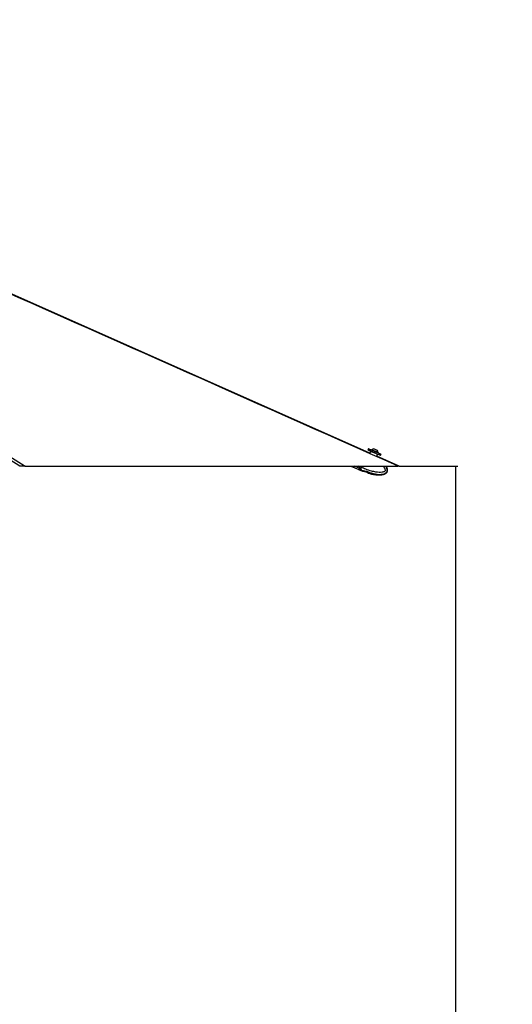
# Paper-space layout 'Wall Base Bracket' of a CAD drawing. Header units: millimetres. Extents: x 2123 to 18395, y 1042 to 15955.
# Tile 21 of 48: x 9030 to 10373, y 4502 to 7189. Entities that reach past the tile are written whole.
import ezdxf

# ---------------------------------------------------------------- set-up
doc = ezdxf.new("R2010")
doc.units = ezdxf.units.MM
doc.layers.add('COMPONENT_GEOMETRY', color=7, linetype='Continuous')
doc.styles.add('SLDTEXTSTYLE1', font='TXT', dxfattribs={"width": 0.75})
doc.dimstyles.new('SLDDIMSTYLE0', dxfattribs={"dimtxt": 100, "dimasz": 6.604, "dimexe": 0, "dimexo": 0.0625, "dimgap": 25, "dimtad": 0, "dimtih": 1, "dimtoh": 1, "dimdec": 0, "dimlfac": 0.5, "dimrnd": 1e-09, "dimzin": 12, "dimdsep": 46, "dimtxsty": 'SLDTEXTSTYLE1', "dimsah": 1, "dimcen": 0.09, "dimadec": 0, "dimazin": 3, "dimtfac": 1, "dimtdec": 0, "dimtofl": 0, "dimtmove": 0, "dimatfit": 3, "dimfxl": 1, "dimfrac": 2, "dimtolj": 1, "dimtzin": 12, "dimarcsym": 0})

# ---------------------------------------------------------------- blocks, each defined once
blk = doc.blocks.new('_D_16')
at = {"layer": 'COMPONENT_GEOMETRY', "color": 7, "ltscale": 2}
for p, q in [((10064.6, 5970.3), (10224.2, 5970.3)), ((10217.9, 5970.3), (10217.9, 3818.7)), ((10217.9, 1508.3), (10217.9, 3659.9)), ((3379.9, 1508.3), (10224.2, 1508.3))]:
    blk.add_line(p, q, dxfattribs=at)
for points in [[(10217.9, 5970.3), (10216.8, 5963.7), (10218.9, 5963.7)], [(10217.9, 1508.3), (10218.9, 1514.9), (10216.8, 1514.9)]]:
    blk.add_solid(points, dxfattribs=at)
at = {"layer": 'COMPONENT_GEOMETRY', "color": 7, "ltscale": 2, "insert": (10070.1, 3788.8), "char_height": 100, "attachment_point": 1, "style": 'SLDTEXTSTYLE1'}
blk.add_mtext('2231', dxfattribs=at)

psp = doc.layouts.new('Wall Base Bracket')

# ---------------------------------------------------------------- linework, layer by layer
at = {"color": 8, "linetype": 'Continuous', "lineweight": 25, "ltscale": 2}
for p, q in [((9000.75, 5998.18), (9045.13, 5970.28)), ((9955.76, 5964.48), (9942.5, 5970.28)), ((9957.73, 5968.99), (9954.78, 5970.28)), ((9958.28, 5968.75), (9958.95, 5970.28)), ((9961.4, 5967.38), (9958.28, 5968.75)), ((9956.31, 5964.24), (9959.25, 5962.95)), ((9959.25, 5962.95), (9959.42, 5962.86))]:
    psp.add_line(p, q, dxfattribs=at)
at = {"color": 7, "linetype": 'Continuous', "lineweight": 25, "ltscale": 2}
for p, q in [((9980.64, 6018.32), (9979.23, 6015.11)), ((9986.44, 6010.87), (9984.24, 6005.85)), ((9989.46, 6015.29), (9989.16, 6014.59)), ((10003.43, 5997.32), (10005.67, 6002.45)), ((10064.19, 5970.31), (10003.43, 5997.32)), ((10004.4, 6013.92), (10004.42, 6013.91)), ((10006.56, 6006.97), (10006.87, 6007.67)), ((10006.84, 6007.68), (10006.87, 6007.67)), ((10013.68, 6000.03), (10015.08, 6003.24)), ((9045.13, 5970.28), (10062.07, 5970.28)), ((9932.77, 5970.28), (9954.19, 5960.9)), ((9958.3, 5970.28), (9957.73, 5968.99)), ((9961.4, 5967.39), (9962.66, 5970.28)), ((9961.4, 5967.39), (9961.4, 5967.38)), ((9954.74, 5960.66), (9957.86, 5959.3)), ((9957.86, 5959.3), (9964.4, 5956.71)), ((9964.71, 5956.51), (9967.92, 5956.37)), ((9970.59, 5955.98), (9976.31, 5954.06)), ((9978.58, 5952.78), (9981.08, 5951.01))]:
    psp.add_line(p, q, dxfattribs=at)
at = {"color": 7, "linetype": 'Continuous', "lineweight": 25, "ltscale": 2, "flags": 128}
for points in [[(9984.24, 6005.85), (8100.53, 6843.25), (7323.47, 7188.8)], [(9979.23, 6015.11), (9979.25, 6015.11), (9979.72, 6014.9), (9980.84, 6014.41), (9982.55, 6013.66), (9984.8, 6012.67), (9987.5, 6011.49), (9990.55, 6010.16), (9993.81, 6008.73), (9997.19, 6007.25), (10000.53, 6005.79)], [(9980.64, 6018.32), (9980.65, 6018.31), (9981.13, 6018.11), (9982.24, 6017.62), (9983.96, 6016.87), (9986.21, 6015.88), (9988.91, 6014.7), (9991.95, 6013.37), (9995.22, 6011.94), (9998.59, 6010.46), (10001.93, 6009)], [(9989.46, 6015.29), (9989.48, 6015.28), (9989.93, 6015.08), (9990.99, 6014.62), (9992.58, 6013.92), (9994.59, 6013.04), (9996.87, 6012.04), (9999.24, 6011.01), (10001.53, 6010), (10003.57, 6009.11), (10005.21, 6008.39), (10006.33, 6007.9), (10006.84, 6007.68)], [(9995.71, 6017.72), (9995.92, 6017.63), (9996.75, 6017.27), (9998.08, 6016.69), (9999.71, 6015.97), (10001.4, 6015.24), (10002.88, 6014.59), (10003.94, 6014.12), (10004.4, 6013.92)], [(10000.53, 6005.79), (10003.71, 6004.4), (10006.62, 6003.12), (10009.14, 6002.02), (10011.17, 6001.13), (10012.63, 6000.49), (10013.47, 6000.12), (10013.68, 6000.03)], [(10001.93, 6009), (10005.12, 6007.6), (10008.03, 6006.33), (10010.54, 6005.23), (10012.57, 6004.34), (10014.04, 6003.7), (10014.88, 6003.33), (10015.08, 6003.24)], [(9957.73, 5968.99), (9957.44, 5968.33), (9957.16, 5967.68), (9956.88, 5967.05), (9956.62, 5966.44), (9956.37, 5965.88), (9956.14, 5965.35), (9955.94, 5964.89), (9955.76, 5964.48)], [(9955.76, 5964.48), (9955.08, 5962.94), (9954.59, 5961.82), (9954.29, 5961.13), (9954.19, 5960.9)]]:
    psp.add_lwpolyline(points, dxfattribs=at)
at = {"color": 8, "linetype": 'Continuous', "lineweight": 25, "ltscale": 2, "flags": 128}
for points in [[(10005.67, 6002.45), (10005.35, 6002.59), (10004.39, 6003.01), (10002.86, 6003.68), (10000.86, 6004.55), (9998.54, 6005.57), (9996.06, 6006.66), (9993.57, 6007.75), (9991.25, 6008.76), (9989.25, 6009.64), (9987.73, 6010.3), (9986.76, 6010.73), (9986.44, 6010.87), (9986.44, 6010.87)], [(9956.31, 5964.24), (9956.49, 5964.65), (9956.69, 5965.11), (9956.92, 5965.64), (9957.17, 5966.2), (9957.43, 5966.81), (9957.71, 5967.44), (9957.99, 5968.09), (9958.28, 5968.75)], [(9957.73, 5968.99), (9957.74, 5968.98), (9957.77, 5968.97), (9957.82, 5968.95), (9957.89, 5968.92), (9957.98, 5968.88), (9958.07, 5968.84), (9958.17, 5968.79), (9958.28, 5968.75)], [(9956.31, 5964.24), (9955.63, 5962.7), (9955.14, 5961.58), (9954.84, 5960.89), (9954.74, 5960.66)], [(9959.42, 5962.86), (9958.75, 5961.33), (9958.26, 5960.21), (9957.96, 5959.53), (9957.86, 5959.3), (9957.86, 5959.3)]]:
    psp.add_lwpolyline(points, dxfattribs=at)
at = {"color": 7, "linetype": 'Continuous', "lineweight": 25, "ltscale": 4}
for centre, radius, start, end in [((9987.35, 6010.47), 1, 66.35712, 156.35712), ((9996.25, 6007.11), 10.63, 92.89799, 129.6955), ((9996.25, 6007.11), 10.63, 3.01874, 39.81625), ((10004.76, 6002.85), 1, 336.35712, 66.35712), ((9954.98, 5961.21), 0.6, 156.35712, 246.35712)]:
    psp.add_arc(centre, radius, start, end, dxfattribs=at)
at = {"color": 8, "linetype": 'Continuous', "lineweight": 25, "ltscale": 4}
psp.add_arc((9956.48, 5964.76), 0.554, 162.57292, 251.4229, dxfattribs=at)
at = {"color": 8, "linetype": 'Continuous', "lineweight": 25, "ltscale": 2}
for points, knots in [([(9030.11, 5970.28), (8740.7, 6152.26), (8160.04, 6517.4), (7514.18, 6923.48), (7158.37, 7147.78), (7093.34, 7188.78)], [0, 0, 0, 0, 0.44813305, 0.89913922, 1, 1, 1, 1]), ([(10062.07, 5970.28), (9652.72, 6152.26), (8831.4, 6517.4), (7917.93, 6923.48), (7413.92, 7147.78), (7321.8, 7188.78)], [0, 0, 0, 0, 0.4481331, 0.8991393, 1, 1, 1, 1]), ([(9959.42, 5962.86), (9959.42, 5962.86), (9959.42, 5958.53), (9975.01, 5958.17), (9985.61, 5951.55), (9999.01, 5949.01), (10009.4, 5947.75), (10017.27, 5947.98), (10023.6, 5949.41), (10027.48, 5951.17), (10029.84, 5953.4), (10031.19, 5955.52), (10031.98, 5958.08), (10031.74, 5962.01), (10030.21, 5966.25), (10028.32, 5968.97), (10027.4, 5970.28)], [0, 0, 0, 0, 0.00000129, 0.14056597, 0.3304761, 0.46680634, 0.56556891, 0.67279477, 0.71925766, 0.77547868, 0.80832206, 0.8225969, 0.85668298, 0.89270998, 0.9481423, 1, 1, 1, 1]), ([(10020.51, 5970.28), (10021.13, 5969.6), (10022.96, 5967.6), (10025.06, 5964.27), (10026.4, 5960.94), (10026.59, 5958.79), (10026.29, 5957.72), (10025.74, 5956.87), (10024.38, 5955.67), (10021.79, 5954.56), (10016.66, 5953.4), (10009.67, 5953.21), (9999.94, 5954.24), (9987.7, 5956.94), (9974.39, 5961.37), (9965.33, 5965.57), (9961.4, 5967.39)], [0, 0, 0, 0, 0.0331421, 0.0984558, 0.1417845, 0.1620436, 0.1755834, 0.1812679, 0.1982863, 0.2403293, 0.2821029, 0.3887248, 0.4918304, 0.63744, 0.8427838, 1, 1, 1, 1])]:
    psp.add_open_spline(points, degree=3, knots=knots, dxfattribs=at)
at = {"color": 7, "linetype": 'Continuous', "lineweight": 25, "ltscale": 2}
for points, knots in [([(9045.13, 5970.28), (9044.97, 5970.28), (9044.2, 5970.28), (9042.42, 5970.28), (9039.27, 5970.28), (9035.24, 5970.28), (9031.97, 5970.28), (9030.22, 5970.28), (9030.11, 5970.28)], [0, 0, 0, 0, 0.0530518, 0.2728891, 0.4925322, 0.7381064, 0.9839518, 1, 1, 1, 1]), ([(9961.4, 5967.38), (9961.11, 5966.77), (9960.54, 5965.55), (9959.8, 5964.03), (9959.41, 5963.25), (9959.26, 5962.96), (9959.25, 5962.95)], [0, 0, 0, 0, 0.3503039, 0.7005765, 0.9859244, 1, 1, 1, 1]), ([(9981.42, 5950.88), (9981.52, 5950.84), (9985, 5949.74), (9991.54, 5948.36), (10000.49, 5946.86), (10008.07, 5946.3), (10014.31, 5946.41), (10019.29, 5947.03), (10023.17, 5948.01), (10026.4, 5949.31), (10029.05, 5950.95), (10031.05, 5952.99), (10032.37, 5955.25), (10033.18, 5958.22), (10033, 5961.46), (10032.06, 5964.77), (10030.83, 5967.61), (10029.67, 5969.43), (10029.12, 5970.28)], [0, 0, 0, 0, 0.0047862, 0.1557348, 0.2847954, 0.3924625, 0.4803339, 0.5508691, 0.6067198, 0.6505468, 0.699512, 0.7384581, 0.7715917, 0.8102339, 0.868298, 0.9078942, 0.9570107, 1, 1, 1, 1]), ([(10064.18, 5970.28), (10064.16, 5970.28), (10064.12, 5970.28), (10063.28, 5970.28), (10062.4, 5970.28), (10062.07, 5970.28)], [0, 0, 0, 0, 0.3207334, 0.7519263, 1, 1, 1, 1]), ([(9964.36, 5956.6), (9964.35, 5956.61), (9964.32, 5956.61), (9964.51, 5956.57), (9964.69, 5956.52), (9964.71, 5956.51)], [0, 0, 0, 0, 0.2758981, 0.9094988, 1, 1, 1, 1]), ([(9967.92, 5956.37), (9968.15, 5956.38), (9968.61, 5956.42), (9969.58, 5956.29), (9970.26, 5956.08), (9970.59, 5955.98)], [0, 0, 0, 0, 0.3375985, 0.6755093, 1, 1, 1, 1]), ([(9976.31, 5954.06), (9976.6, 5953.95), (9977.2, 5953.74), (9977.95, 5953.32), (9978.38, 5952.99), (9978.54, 5952.82), (9978.58, 5952.78)], [0, 0, 0, 0, 0.2994757, 0.5988355, 0.902179, 1, 1, 1, 1]), ([(9981.08, 5951.01), (9981.23, 5950.95), (9981.44, 5950.86), (9981.42, 5950.87), (9981.42, 5950.87)], [0, 0, 0, 0, 0.6444131, 1, 1, 1, 1])]:
    psp.add_open_spline(points, degree=3, knots=knots, dxfattribs=at)

# ---------------------------------------------------------------- dimensions: what is measured, and where the dimension line sits
at = {"layer": 'COMPONENT_GEOMETRY', "color": 7, "ltscale": 2}
dim = psp.add_linear_dim(base=(10217.86, 1508.27), p1=(10062.07, 5970.28), p2=(3377.37, 1508.27), angle=90, dimstyle='SLDDIMSTYLE0', dxfattribs=at)
dim.commit()
dim.dimension.update_dxf_attribs({"geometry": '_D_16', "text_midpoint": (10217.86, 3739.28), "dimtype": 160})

doc.saveas('drawing.dxf')
